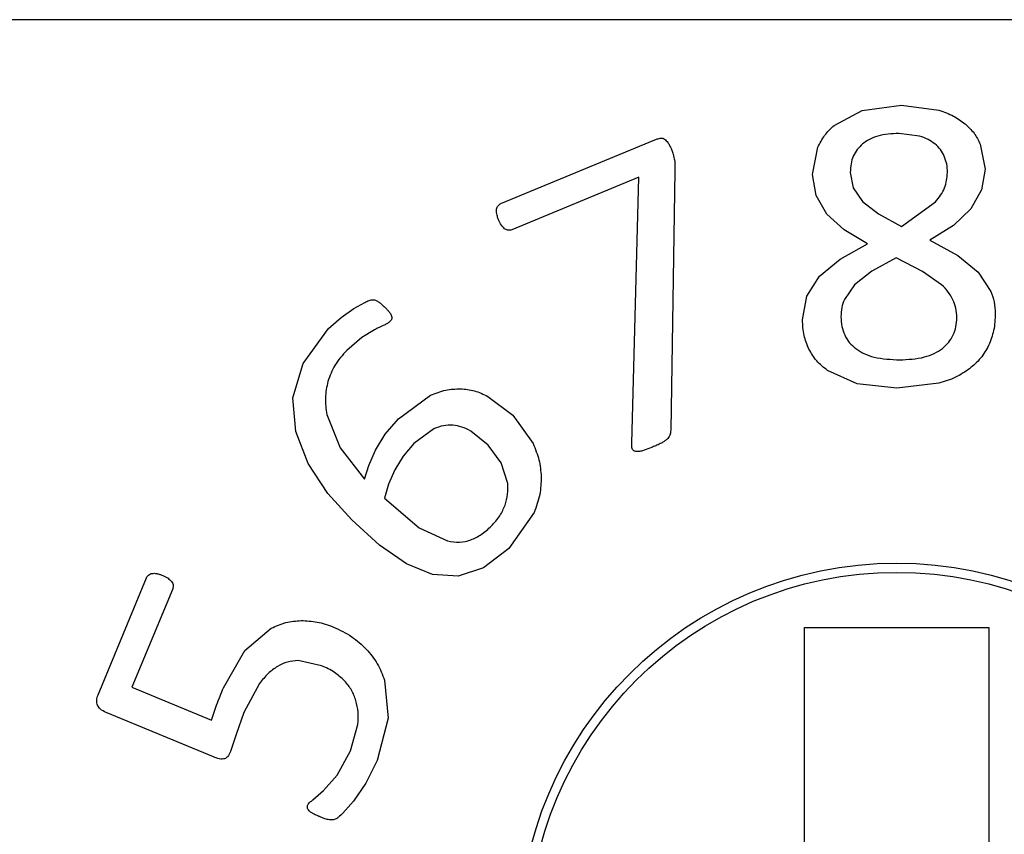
# Model space of a CAD drawing. Header units: millimetres. Extents: x 0 to 297, y 0 to 210.
# Tile 15 of 34: x 139.96 to 142.64, y 47.34 to 49.55. Entities that reach past the tile are written whole.
import ezdxf

# ---------------------------------------------------------------- set-up
doc = ezdxf.new("R2010")
doc.units = ezdxf.units.MM

msp = doc.modelspace()

# ---------------------------------------------------------------- linework, layer by layer
at = {"color": 7, "linetype": 'Continuous', "lineweight": 25}
for p, q in [((150.3434, 49.5501), (120.3434, 49.5501)), ((142.2494, 49.3033), (142.3566, 49.3181)), ((142.3566, 49.3181), (142.4582, 49.3045)), ((142.1738, 49.2633), (142.2494, 49.3033)), ((142.4054, 49.2341), (142.349, 49.2413)), ((141.2693, 49.051), (141.6873, 49.2241)), ((142.5702, 49.2125), (142.5834, 49.1445)), ((142.115, 49.1301), (142.1294, 49.2037)), ((141.7412, 49.1399), (141.7301, 48.4361)), ((142.1246, 49.0725), (142.115, 49.1301)), ((142.2174, 49.1357), (142.2254, 49.0937)), ((142.5834, 49.1445), (142.5734, 49.0881)), ((141.6431, 49.1227), (141.2987, 48.98)), ((141.6242, 48.4001), (141.6431, 49.1227)), ((142.1538, 49.0225), (142.1246, 49.0725)), ((142.2254, 49.0937), (142.2506, 49.0569)), ((142.5734, 49.0881), (142.5446, 49.0365)), ((142.2506, 49.0569), (142.2938, 49.0233)), ((142.3562, 48.9889), (142.449, 49.0553)), ((142.2006, 48.9793), (142.1538, 49.0225)), ((142.2938, 49.0233), (142.3562, 48.9889)), ((142.5446, 49.0365), (142.4974, 48.9913)), ((142.4974, 48.9913), (142.4334, 48.9521)), ((142.2642, 48.9417), (142.2006, 48.9793)), ((142.1898, 48.9005), (142.2642, 48.9417)), ((142.4334, 48.9521), (142.5094, 48.9105)), ((142.1342, 48.8541), (142.1898, 48.9005)), ((142.3422, 48.9037), (142.2758, 48.8677)), ((142.4138, 48.8669), (142.3422, 48.9037)), ((142.5094, 48.9105), (142.565, 48.8645)), ((142.2758, 48.8677), (142.229, 48.8309)), ((142.4654, 48.8305), (142.4138, 48.8669)), ((142.565, 48.8645), (142.5994, 48.8125)), ((142.0998, 48.7997), (142.1342, 48.8541)), ((142.229, 48.8309), (142.2014, 48.7905)), ((140.8699, 48.7665), (140.8993, 48.7829)), ((142.0878, 48.7353), (142.0998, 48.7997)), ((140.8354, 48.7416), (140.8699, 48.7665)), ((140.8015, 48.7116), (140.8354, 48.7416)), ((140.7319, 48.6172), (140.8015, 48.7116)), ((140.9262, 48.7085), (140.892, 48.6873)), ((140.892, 48.6873), (140.851, 48.6525)), ((140.7047, 48.5238), (140.7319, 48.6172)), ((142.2358, 48.5621), (142.1554, 48.5981)), ((142.3434, 48.5501), (142.2358, 48.5621)), ((142.4574, 48.5633), (142.3434, 48.5501)), ((140.7121, 48.4322), (140.7047, 48.5238)), ((140.9915, 48.4672), (141.0781, 48.5306)), ((141.2336, 48.5278), (141.3012, 48.4766)), ((140.7967, 48.4783), (140.8331, 48.388)), ((140.9553, 48.4248), (140.9915, 48.4672)), ((141.3012, 48.4766), (141.3564, 48.3994)), ((140.746, 48.3451), (140.7121, 48.4322)), ((141.0871, 48.4395), (141.0328, 48.3999)), ((141.2345, 48.3957), (141.1873, 48.4333)), ((140.929, 48.3821), (140.9553, 48.4248)), ((140.8331, 48.388), (140.8985, 48.3029)), ((140.9106, 48.3405), (140.929, 48.3821)), ((141.0328, 48.3999), (141.004, 48.3654)), ((141.2701, 48.3476), (141.2345, 48.3957)), ((141.6807, 48.3901), (141.6506, 48.3794)), ((141.004, 48.3654), (140.9808, 48.3281)), ((140.7995, 48.2644), (140.746, 48.3451)), ((140.8985, 48.3029), (140.9106, 48.3405)), ((140.9808, 48.3281), (140.9638, 48.2891)), ((141.2877, 48.2916), (141.2701, 48.3476)), ((140.9638, 48.2891), (140.9528, 48.2514)), ((140.8643, 48.1923), (140.7995, 48.2644)), ((140.9528, 48.2514), (141.0473, 48.1711)), ((140.9395, 48.1239), (140.8643, 48.1923)), ((141.3592, 48.2121), (141.2908, 48.1148)), ((141.0473, 48.1711), (141.1239, 48.1352)), ((141.0125, 48.0735), (140.9395, 48.1239)), ((141.2908, 48.1148), (141.2218, 48.0622)), ((141.0832, 48.0441), (141.0125, 48.0735)), ((141.2218, 48.0622), (141.1528, 48.0396)), ((140.1756, 47.7177), (140.3071, 48.0351)), ((141.1528, 48.0396), (141.0832, 48.0441)), ((140.3781, 48.0057), (140.2673, 47.7382)), ((140.5744, 47.8378), (140.6458, 47.8983)), ((142.0934, 47.9001), (142.5934, 47.9001)), ((142.0934, 46.7251), (142.0934, 47.9001)), ((142.5934, 47.9001), (142.5934, 46.7251)), ((140.5159, 47.7365), (140.5744, 47.8378)), ((140.7821, 47.7968), (140.7189, 47.8104)), ((140.2673, 47.7382), (140.4838, 47.6485)), ((140.6139, 47.7483), (140.5714, 47.6698)), ((140.9531, 47.7571), (140.9628, 47.654)), ((140.4838, 47.6485), (140.4972, 47.6892)), ((140.4885, 47.5491), (140.1977, 47.6696)), ((140.5714, 47.6698), (140.5507, 47.6104)), ((140.8608, 47.5655), (140.8806, 47.6374)), ((140.9628, 47.654), (140.9329, 47.5391)), ((140.5507, 47.6104), (140.5352, 47.5635)), ((140.8244, 47.4996), (140.8608, 47.5655)), ((140.9329, 47.5391), (140.9023, 47.4777)), ((140.7879, 47.4576), (140.8244, 47.4996)), ((140.9023, 47.4777), (140.8688, 47.4292)), ((140.759, 47.4327), (140.7879, 47.4576)), ((140.8688, 47.4292), (140.84, 47.3962))]:
    msp.add_line(p, q, dxfattribs=at)
for radius in [1.025, 1]:
    msp.add_circle((142.3434, 47.0501), radius, dxfattribs=at)
for points, knots in [([(142.4582, 49.3045), (142.4717, 49.2998), (142.4971, 49.2909), (142.5188, 49.2749), (142.529, 49.2673)], [0, 0, 0, 0, 0.5283399, 1, 1, 1, 1]), ([(142.1294, 49.2037), (142.135, 49.2148), (142.1463, 49.2373), (142.1646, 49.2546), (142.1738, 49.2633)], [0, 0, 0, 0, 0.495142, 1, 1, 1, 1]), ([(142.529, 49.2673), (142.5377, 49.2593), (142.5548, 49.2436), (142.5651, 49.2227), (142.5702, 49.2125)], [0, 0, 0, 0, 0.507829, 1, 1, 1, 1]), ([(142.349, 49.2413), (142.3298, 49.2403), (142.3024, 49.2388), (142.2694, 49.2265), (142.2567, 49.2173), (142.2506, 49.2129)], [0, 0, 0, 0, 0.550933, 0.78426, 1, 1, 1, 1]), ([(142.4474, 49.2129), (142.4413, 49.2173), (142.4284, 49.2266), (142.4133, 49.2315), (142.4054, 49.2341)], [0, 0, 0, 0, 0.476691, 1, 1, 1, 1]), ([(141.6873, 49.2241), (141.69, 49.2252), (141.6947, 49.227), (141.6996, 49.2279), (141.7016, 49.2283)], [0, 0, 0, 0, 0.5897348, 1, 1, 1, 1]), ([(141.7016, 49.2283), (141.7039, 49.2285), (141.7079, 49.2288), (141.7114, 49.2269), (141.7129, 49.2261)], [0, 0, 0, 0, 0.5761507, 1, 1, 1, 1]), ([(141.7129, 49.2261), (141.7147, 49.2247), (141.7181, 49.222), (141.7207, 49.2185), (141.7219, 49.2168)], [0, 0, 0, 0, 0.52861, 1, 1, 1, 1]), ([(141.7219, 49.2168), (141.7237, 49.2142), (141.7272, 49.2089), (141.7297, 49.2031), (141.7309, 49.2002)], [0, 0, 0, 0, 0.505711, 1, 1, 1, 1]), ([(142.2506, 49.2129), (142.2455, 49.208), (142.2354, 49.1982), (142.2249, 49.1795), (142.2185, 49.1584), (142.2178, 49.1435), (142.2174, 49.1357)], [0, 0, 0, 0, 0.244696, 0.484479, 0.732314, 1, 1, 1, 1]), ([(142.4726, 49.1793), (142.4695, 49.1857), (142.4632, 49.1985), (142.4527, 49.2081), (142.4474, 49.2129)], [0, 0, 0, 0, 0.500469, 1, 1, 1, 1]), ([(141.7309, 49.2002), (141.7322, 49.1971), (141.7344, 49.1918), (141.7361, 49.1863), (141.7368, 49.184)], [0, 0, 0, 0, 0.587998, 1, 1, 1, 1]), ([(141.7368, 49.184), (141.7376, 49.1813), (141.7389, 49.1765), (141.7398, 49.1716), (141.7402, 49.1694)], [0, 0, 0, 0, 0.564333, 1, 1, 1, 1]), ([(142.4814, 49.1357), (142.4811, 49.1434), (142.4805, 49.1584), (142.4752, 49.1725), (142.4726, 49.1793)], [0, 0, 0, 0, 0.514293, 1, 1, 1, 1]), ([(141.7402, 49.1694), (141.7406, 49.1667), (141.7414, 49.1619), (141.7415, 49.157), (141.7415, 49.1548)], [0, 0, 0, 0, 0.560256, 1, 1, 1, 1]), ([(141.7415, 49.1548), (141.7416, 49.1521), (141.7416, 49.1472), (141.7413, 49.1422), (141.7412, 49.1399)], [0, 0, 0, 0, 0.539812, 1, 1, 1, 1]), ([(142.449, 49.0553), (142.4585, 49.0675), (142.4768, 49.0913), (142.4799, 49.1212), (142.4814, 49.1357)], [0, 0, 0, 0, 0.514089, 1, 1, 1, 1]), ([(141.2575, 49.0357), (141.2579, 49.0377), (141.2586, 49.0412), (141.2606, 49.044), (141.2614, 49.0451)], [0, 0, 0, 0, 0.599132, 1, 1, 1, 1]), ([(141.2614, 49.0451), (141.2626, 49.0465), (141.2649, 49.0489), (141.268, 49.0504), (141.2693, 49.051)], [0, 0, 0, 0, 0.554301, 1, 1, 1, 1]), ([(141.258, 49.0229), (141.2576, 49.0255), (141.257, 49.0297), (141.2573, 49.034), (141.2575, 49.0357)], [0, 0, 0, 0, 0.5949174, 1, 1, 1, 1]), ([(141.2628, 49.0072), (141.2616, 49.0102), (141.2595, 49.0154), (141.2584, 49.0208), (141.258, 49.0229)], [0, 0, 0, 0, 0.599028, 1, 1, 1, 1]), ([(141.279, 48.9827), (141.2759, 48.9859), (141.269, 48.993), (141.265, 49.0021), (141.2628, 49.0072)], [0, 0, 0, 0, 0.443021, 1, 1, 1, 1]), ([(141.2987, 48.98), (141.2968, 48.9794), (141.2932, 48.9782), (141.286, 48.9785), (141.2817, 48.9811), (141.279, 48.9827)], [0, 0, 0, 0, 0.284524, 0.552382, 1, 1, 1, 1]), ([(142.4962, 48.7901), (142.4923, 48.7973), (142.4841, 48.8123), (142.4718, 48.8243), (142.4654, 48.8305)], [0, 0, 0, 0, 0.478951, 1, 1, 1, 1]), ([(142.5994, 48.8125), (142.6028, 48.8031), (142.6098, 48.7837), (142.6106, 48.7631), (142.611, 48.7525)], [0, 0, 0, 0, 0.486654, 1, 1, 1, 1]), ([(140.8993, 48.7829), (140.9032, 48.7847), (140.909, 48.7875), (140.9151, 48.7889), (140.9171, 48.7894)], [0, 0, 0, 0, 0.676317, 1, 1, 1, 1]), ([(140.9171, 48.7894), (140.9189, 48.7897), (140.922, 48.7903), (140.925, 48.7897), (140.9262, 48.7894)], [0, 0, 0, 0, 0.589398, 1, 1, 1, 1]), ([(140.9262, 48.7894), (140.9277, 48.7889), (140.9304, 48.788), (140.933, 48.7866), (140.9341, 48.786)], [0, 0, 0, 0, 0.5470871, 1, 1, 1, 1]), ([(140.9341, 48.786), (140.9356, 48.7851), (140.9384, 48.7834), (140.9409, 48.7813), (140.942, 48.7804)], [0, 0, 0, 0, 0.543257, 1, 1, 1, 1]), ([(140.942, 48.7804), (140.9438, 48.779), (140.9472, 48.7762), (140.9504, 48.7731), (140.9519, 48.7716)], [0, 0, 0, 0, 0.5088149, 1, 1, 1, 1]), ([(142.2014, 48.7905), (142.1987, 48.7832), (142.1932, 48.7683), (142.1926, 48.7523), (142.1922, 48.7441)], [0, 0, 0, 0, 0.484742, 1, 1, 1, 1]), ([(142.5066, 48.7417), (142.5062, 48.7503), (142.5055, 48.767), (142.4992, 48.7826), (142.4962, 48.7901)], [0, 0, 0, 0, 0.514453, 1, 1, 1, 1]), ([(140.9519, 48.7716), (140.9544, 48.7691), (140.9586, 48.7648), (140.9627, 48.7604), (140.9644, 48.7586)], [0, 0, 0, 0, 0.587229, 1, 1, 1, 1]), ([(140.9644, 48.7586), (140.9661, 48.7566), (140.9688, 48.7534), (140.9707, 48.7496), (140.9714, 48.7481)], [0, 0, 0, 0, 0.606944, 1, 1, 1, 1]), ([(142.611, 48.7525), (142.6104, 48.7371), (142.6092, 48.7072), (142.5983, 48.6795), (142.593, 48.6661)], [0, 0, 0, 0, 0.518213, 1, 1, 1, 1]), ([(140.9683, 48.7314), (140.966, 48.7295), (140.9611, 48.7255), (140.9554, 48.7227), (140.9525, 48.7212)], [0, 0, 0, 0, 0.487574, 1, 1, 1, 1]), ([(140.9726, 48.7391), (140.9722, 48.7375), (140.9713, 48.7347), (140.9693, 48.7325), (140.9683, 48.7314)], [0, 0, 0, 0, 0.523739, 1, 1, 1, 1]), ([(140.9714, 48.7481), (140.972, 48.7464), (140.9731, 48.7434), (140.9727, 48.7403), (140.9726, 48.7391)], [0, 0, 0, 0, 0.582779, 1, 1, 1, 1]), ([(142.105, 48.6561), (142.1, 48.6683), (142.0896, 48.6937), (142.0884, 48.7211), (142.0878, 48.7353)], [0, 0, 0, 0, 0.482558, 1, 1, 1, 1]), ([(142.1922, 48.7441), (142.1926, 48.7352), (142.1935, 48.7182), (142.2013, 48.6943), (142.2139, 48.6733), (142.2261, 48.6627), (142.2322, 48.6573)], [0, 0, 0, 0, 0.267927, 0.514763, 0.753903, 1, 1, 1, 1]), ([(142.4674, 48.6577), (142.4734, 48.6631), (142.4852, 48.6736), (142.4977, 48.6941), (142.5054, 48.717), (142.5062, 48.7333), (142.5066, 48.7417)], [0, 0, 0, 0, 0.2512649, 0.4925565, 0.7377232, 1, 1, 1, 1]), ([(140.9525, 48.7212), (140.9479, 48.7192), (140.939, 48.7151), (140.9304, 48.7107), (140.9262, 48.7085)], [0, 0, 0, 0, 0.516367, 1, 1, 1, 1]), ([(140.851, 48.6525), (140.8391, 48.6395), (140.8164, 48.6148), (140.8049, 48.5832), (140.7995, 48.5682)], [0, 0, 0, 0, 0.5231975, 1, 1, 1, 1]), ([(142.1554, 48.5981), (142.1452, 48.6063), (142.1249, 48.6227), (142.1116, 48.645), (142.105, 48.6561)], [0, 0, 0, 0, 0.5058295, 1, 1, 1, 1]), ([(142.2322, 48.6573), (142.2395, 48.6525), (142.255, 48.6425), (142.295, 48.6295), (142.3281, 48.628), (142.3514, 48.6269)], [0, 0, 0, 0, 0.208982, 0.440862, 1, 1, 1, 1]), ([(142.3514, 48.6269), (142.3741, 48.628), (142.4063, 48.6295), (142.4453, 48.6428), (142.4603, 48.6529), (142.4674, 48.6577)], [0, 0, 0, 0, 0.556375, 0.788762, 1, 1, 1, 1]), ([(142.593, 48.6661), (142.5863, 48.654), (142.5728, 48.6297), (142.5517, 48.6116), (142.541, 48.6025)], [0, 0, 0, 0, 0.496559, 1, 1, 1, 1]), ([(142.541, 48.6025), (142.5288, 48.5943), (142.5029, 48.5769), (142.4731, 48.568), (142.4574, 48.5633)], [0, 0, 0, 0, 0.474765, 1, 1, 1, 1]), ([(140.7995, 48.5682), (140.7963, 48.5534), (140.79, 48.5235), (140.7944, 48.4934), (140.7967, 48.4783)], [0, 0, 0, 0, 0.498753, 1, 1, 1, 1]), ([(141.0781, 48.5306), (141.0916, 48.5362), (141.1177, 48.5468), (141.1458, 48.5479), (141.1593, 48.5484)], [0, 0, 0, 0, 0.5205099, 1, 1, 1, 1]), ([(141.1593, 48.5484), (141.1722, 48.5472), (141.1982, 48.5449), (141.2218, 48.5335), (141.2336, 48.5278)], [0, 0, 0, 0, 0.495615, 1, 1, 1, 1]), ([(141.1383, 48.4494), (141.1298, 48.4495), (141.1121, 48.4497), (141.0957, 48.443), (141.0871, 48.4395)], [0, 0, 0, 0, 0.480558, 1, 1, 1, 1]), ([(141.1873, 48.4333), (141.1793, 48.4376), (141.164, 48.4459), (141.1467, 48.4483), (141.1383, 48.4494)], [0, 0, 0, 0, 0.5151982, 1, 1, 1, 1]), ([(141.7301, 48.4361), (141.7299, 48.4333), (141.7297, 48.4286), (141.7282, 48.424), (141.7277, 48.4221)], [0, 0, 0, 0, 0.583488, 1, 1, 1, 1]), ([(141.7197, 48.411), (141.7173, 48.4091), (141.7126, 48.4054), (141.7074, 48.4024), (141.7048, 48.401)], [0, 0, 0, 0, 0.5095192, 1, 1, 1, 1]), ([(141.7277, 48.4221), (141.7265, 48.4199), (141.7244, 48.4158), (141.7212, 48.4126), (141.7197, 48.411)], [0, 0, 0, 0, 0.531957, 1, 1, 1, 1]), ([(141.3564, 48.3994), (141.3625, 48.3849), (141.3746, 48.3561), (141.3772, 48.325), (141.3785, 48.3094)], [0, 0, 0, 0, 0.500498, 1, 1, 1, 1]), ([(141.6254, 48.3858), (141.6249, 48.3882), (141.6241, 48.3929), (141.6242, 48.3977), (141.6242, 48.4001)], [0, 0, 0, 0, 0.505755, 1, 1, 1, 1]), ([(141.6331, 48.3786), (141.6321, 48.379), (141.6301, 48.3798), (141.6271, 48.382), (141.626, 48.3844), (141.6254, 48.3858)], [0, 0, 0, 0, 0.300094, 0.57397, 1, 1, 1, 1]), ([(141.6506, 48.3794), (141.6469, 48.3786), (141.6411, 48.3774), (141.6353, 48.3783), (141.6331, 48.3786)], [0, 0, 0, 0, 0.628113, 1, 1, 1, 1]), ([(141.7048, 48.401), (141.7007, 48.399), (141.6928, 48.3952), (141.6847, 48.3918), (141.6807, 48.3901)], [0, 0, 0, 0, 0.515462, 1, 1, 1, 1]), ([(141.3785, 48.3094), (141.3779, 48.2933), (141.3767, 48.2598), (141.3652, 48.2284), (141.3592, 48.2121)], [0, 0, 0, 0, 0.4824209, 1, 1, 1, 1]), ([(141.2806, 48.2325), (141.2834, 48.2423), (141.289, 48.2617), (141.2881, 48.2818), (141.2877, 48.2916)], [0, 0, 0, 0, 0.5100463, 1, 1, 1, 1]), ([(141.2433, 48.1759), (141.2515, 48.1848), (141.2671, 48.2016), (141.2763, 48.2226), (141.2806, 48.2325)], [0, 0, 0, 0, 0.527163, 1, 1, 1, 1]), ([(141.1873, 48.138), (141.1971, 48.1426), (141.2178, 48.1521), (141.2345, 48.1677), (141.2433, 48.1759)], [0, 0, 0, 0, 0.474398, 1, 1, 1, 1]), ([(141.1239, 48.1352), (141.135, 48.1333), (141.1563, 48.1295), (141.1772, 48.1353), (141.1873, 48.138)], [0, 0, 0, 0, 0.518582, 1, 1, 1, 1]), ([(140.3071, 48.0351), (140.3079, 48.0367), (140.3094, 48.0396), (140.3118, 48.0417), (140.3129, 48.0427)], [0, 0, 0, 0, 0.553477, 1, 1, 1, 1]), ([(140.3129, 48.0427), (140.3145, 48.0439), (140.3174, 48.046), (140.3209, 48.0467), (140.3224, 48.047)], [0, 0, 0, 0, 0.554143, 1, 1, 1, 1]), ([(140.3224, 48.047), (140.3246, 48.0473), (140.3288, 48.0478), (140.3329, 48.047), (140.3348, 48.0466)], [0, 0, 0, 0, 0.52181, 1, 1, 1, 1]), ([(140.3348, 48.0466), (140.3377, 48.046), (140.3432, 48.0448), (140.3484, 48.0427), (140.351, 48.0416)], [0, 0, 0, 0, 0.515655, 1, 1, 1, 1]), ([(140.351, 48.0416), (140.356, 48.0394), (140.3652, 48.0354), (140.3722, 48.0282), (140.3753, 48.0251)], [0, 0, 0, 0, 0.555246, 1, 1, 1, 1]), ([(140.3753, 48.0251), (140.3764, 48.0234), (140.3785, 48.0201), (140.3802, 48.0133), (140.3789, 48.0086), (140.3781, 48.0057)], [0, 0, 0, 0, 0.298403, 0.569654, 1, 1, 1, 1]), ([(140.6458, 47.8983), (140.6587, 47.9043), (140.6846, 47.9162), (140.713, 47.9182), (140.7271, 47.9192)], [0, 0, 0, 0, 0.501407, 1, 1, 1, 1]), ([(140.7271, 47.9192), (140.7417, 47.9186), (140.7716, 47.9173), (140.7998, 47.907), (140.8143, 47.9017)], [0, 0, 0, 0, 0.485239, 1, 1, 1, 1]), ([(140.8143, 47.9017), (140.8314, 47.8938), (140.8645, 47.8785), (140.891, 47.8537), (140.9037, 47.8417)], [0, 0, 0, 0, 0.519218, 1, 1, 1, 1]), ([(140.9037, 47.8417), (140.9145, 47.829), (140.9359, 47.8037), (140.9474, 47.7726), (140.9531, 47.7571)], [0, 0, 0, 0, 0.5028929, 1, 1, 1, 1]), ([(140.6626, 47.7948), (140.6538, 47.7887), (140.6351, 47.7758), (140.6213, 47.7578), (140.6139, 47.7483)], [0, 0, 0, 0, 0.471234, 1, 1, 1, 1]), ([(140.7189, 47.8104), (140.709, 47.8097), (140.6892, 47.8083), (140.6715, 47.7993), (140.6626, 47.7948)], [0, 0, 0, 0, 0.497294, 1, 1, 1, 1]), ([(140.8444, 47.7559), (140.8358, 47.7638), (140.8173, 47.781), (140.7944, 47.7913), (140.7821, 47.7968)], [0, 0, 0, 0, 0.465739, 1, 1, 1, 1]), ([(140.4972, 47.6892), (140.5004, 47.6976), (140.5064, 47.7134), (140.5129, 47.7291), (140.5159, 47.7365)], [0, 0, 0, 0, 0.527084, 1, 1, 1, 1]), ([(140.8756, 47.7018), (140.8721, 47.7116), (140.8649, 47.7315), (140.8513, 47.7477), (140.8444, 47.7559)], [0, 0, 0, 0, 0.493343, 1, 1, 1, 1]), ([(140.1743, 47.6892), (140.1735, 47.6913), (140.172, 47.6956), (140.1715, 47.7055), (140.1739, 47.7127), (140.1756, 47.7177)], [0, 0, 0, 0, 0.2271089, 0.4624109, 1, 1, 1, 1]), ([(140.1977, 47.6696), (140.1918, 47.6723), (140.182, 47.6768), (140.1764, 47.6857), (140.1743, 47.6892)], [0, 0, 0, 0, 0.610334, 1, 1, 1, 1]), ([(140.8806, 47.6374), (140.8814, 47.6486), (140.883, 47.6703), (140.8781, 47.6915), (140.8756, 47.7018)], [0, 0, 0, 0, 0.51548, 1, 1, 1, 1]), ([(140.519, 47.5443), (140.5169, 47.5438), (140.5121, 47.5427), (140.5015, 47.5442), (140.4938, 47.5471), (140.4885, 47.5491)], [0, 0, 0, 0, 0.20921, 0.467774, 1, 1, 1, 1]), ([(140.5352, 47.5635), (140.5329, 47.5587), (140.5298, 47.5522), (140.5234, 47.5463), (140.5204, 47.5449), (140.519, 47.5443)], [0, 0, 0, 0, 0.620438, 0.817716, 1, 1, 1, 1]), ([(140.7439, 47.4109), (140.7437, 47.4124), (140.7433, 47.4151), (140.7442, 47.4177), (140.7446, 47.4188)], [0, 0, 0, 0, 0.56899, 1, 1, 1, 1]), ([(140.7446, 47.4188), (140.7452, 47.4199), (140.7467, 47.4226), (140.7516, 47.4273), (140.756, 47.4306), (140.759, 47.4327)], [0, 0, 0, 0, 0.193186, 0.450767, 1, 1, 1, 1]), ([(140.7484, 47.4029), (140.7472, 47.4044), (140.7453, 47.4068), (140.7443, 47.4097), (140.7439, 47.4109)], [0, 0, 0, 0, 0.596609, 1, 1, 1, 1]), ([(140.759, 47.3951), (140.7566, 47.3964), (140.7528, 47.3986), (140.7496, 47.4017), (140.7484, 47.4029)], [0, 0, 0, 0, 0.609856, 1, 1, 1, 1]), ([(140.7746, 47.3878), (140.7715, 47.3891), (140.7662, 47.3913), (140.7611, 47.394), (140.759, 47.3951)], [0, 0, 0, 0, 0.587998, 1, 1, 1, 1]), ([(140.7914, 47.3812), (140.7884, 47.3823), (140.7828, 47.3844), (140.7772, 47.3867), (140.7746, 47.3878)], [0, 0, 0, 0, 0.521808, 1, 1, 1, 1]), ([(140.84, 47.3962), (140.8362, 47.3924), (140.8306, 47.3869), (140.8241, 47.3825), (140.822, 47.3811)], [0, 0, 0, 0, 0.677425, 1, 1, 1, 1]), ([(140.8036, 47.3783), (140.8015, 47.3787), (140.7974, 47.3795), (140.7933, 47.3807), (140.7914, 47.3812)], [0, 0, 0, 0, 0.507014, 1, 1, 1, 1]), ([(140.8126, 47.3781), (140.811, 47.3781), (140.808, 47.378), (140.805, 47.3782), (140.8036, 47.3783)], [0, 0, 0, 0, 0.529245, 1, 1, 1, 1]), ([(140.822, 47.3811), (140.8202, 47.3803), (140.8171, 47.3789), (140.8139, 47.3783), (140.8126, 47.3781)], [0, 0, 0, 0, 0.605251, 1, 1, 1, 1])]:
    msp.add_open_spline(points, degree=3, knots=knots, dxfattribs=at)

doc.saveas('drawing.dxf')
